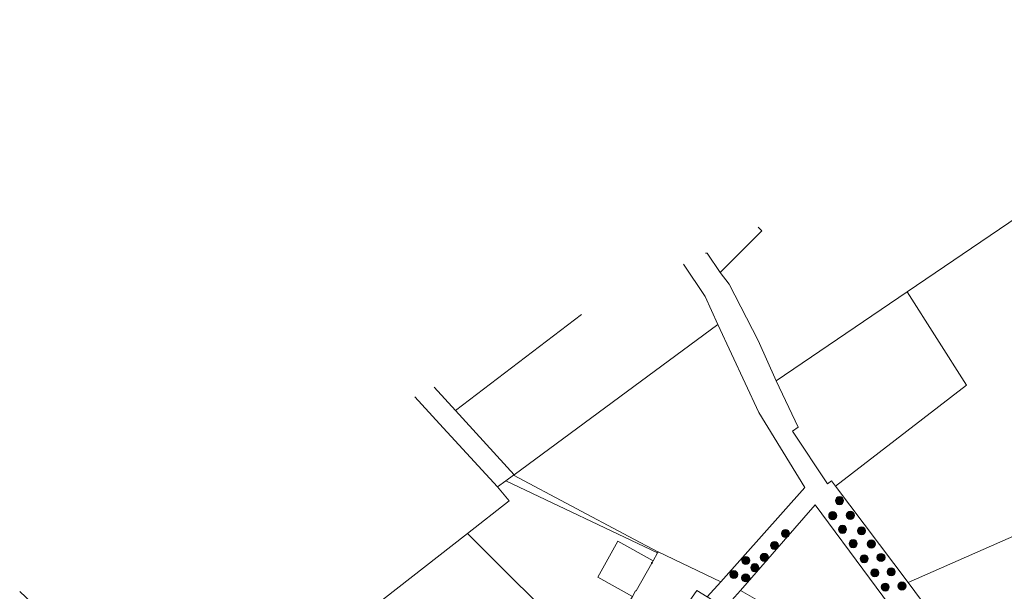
# Model space of a CAD drawing. Header units: metres. Extents: x 163628 to 168255, y 402691 to 405367.
# Tile 41 of 256: x 164261 to 164747, y 403706 to 403989. Entities that reach past the tile are written whole.
import ezdxf

# ---------------------------------------------------------------- set-up
doc = ezdxf.new("R2010")
doc.units = ezdxf.units.M
doc.layers.add('X-CA190022.004-UO-DWM_Beplanting$0$B-WE-GR-BOOM-S AFKOMSTIG UIT BOMENBESTAND GEMEENTE', color=252, linetype='Continuous')
doc.layers.add('X-CA190022.004-UO-DWM_Beplanting$0$N-GV-GR-GRAS-A-200', color=7, linetype='Continuous')
doc.layers.add('X-CA190022.004-UO-KAD_Percelen$0$B-WE-KG-GRENS_PERCEEL-GV', color=150, linetype='Continuous', lineweight=9)
doc.layers.add('X-CA190022.004-UO-WHM_Riolering gemeente_NLCS_v0.1$0$B-WE-RI-VRIJVERVAL_PVC_160_ONTSTOPPINTSSTUK-S', color=252, linetype='Continuous', lineweight=15)

# ---------------------------------------------------------------- blocks, each defined once
blk = doc.blocks.new('X-CA190022.004-UO-WHM_Riolering gemeente_NLCS_v0.1$0$ONTSTOPPINGSSTUK')
for p, q in [((-0.6, -0.1), (0.6, 0.1)), ((0.1, -0.6), (-0.1, 0.6))]:
    blk.add_line(p, q)
blk.add_circle((0, 0), 0.625)
blk.add_circle((0, 0), 0.625)
blk = doc.blocks.new('X-CA190022.004-UO-DWM_Beplanting$0$SGR-BOOM_01-SO')
at = {"linetype": 'ByBlock', "lineweight": 18}
h = blk.add_hatch(color=0, dxfattribs=at)
h.dxf.hatch_style = 1
edge = h.paths.add_edge_path()
edge.add_arc((0, 0), 0.25, 0, 360)
at = {"color": 0, "linetype": 'ByBlock', "lineweight": 18}
for radius in [2, 0.25]:
    blk.add_circle((0, 0), radius, dxfattribs=at)
blk = doc.blocks.new('X-CA190022.004-UO-DWM_Beplanting$0$IMGEOBoom')
at = {"transparency": 33554457}
h = blk.add_hatch(color=256, dxfattribs=at)
h.dxf.hatch_style = 1
edge = h.paths.add_edge_path()
edge.add_arc((0, 0), 100, 0, 360)
edge = h.paths.add_edge_path(flags=17)
edge.add_arc((0, 0), 12.5, 0, 360)
h = blk.add_hatch()
h.set_pattern_fill('ANGLE', color=256)
h.set_pattern_definition([(0, (0, 0), (0, 6.985), [5.08, -1.905]), (90, (0, 0), (-6.985, 4e-16), [5.08, -1.905])])
edge = h.paths.add_edge_path(flags=17)
edge.add_arc((0, 0), 12.5, 0, 360)
at = {"layer": 'X-CA190022.004-UO-DWM_Beplanting$0$N-GV-GR-GRAS-A-200'}
h = blk.add_hatch(color=256, dxfattribs=at)
h.dxf.hatch_style = 1
edge = h.paths.add_edge_path(flags=17)
edge.add_arc((0, 0), 12.5, 0, 360)
at = {"xscale": 50, "yscale": 50, "zscale": 50}
blk.add_blockref('X-CA190022.004-UO-DWM_Beplanting$0$SGR-BOOM_01-SO', (0, 0), dxfattribs=at)

msp = doc.modelspace()

# ---------------------------------------------------------------- linework, layer by layer
at = {"layer": 'X-CA190022.004-UO-KAD_Percelen$0$B-WE-KG-GRENS_PERCEEL-GV', "flags": 128}
for points in [[(164699.024, 403854.342), (164728.262, 403808.118), (164663.685, 403758.357), (164699.405, 403710.75), (165013.384, 403848.933), (164989.098, 403903.524), (165038.988, 403926.972), (164915.238, 403980.011), (164896.593, 403988.653), (164799.251, 403922.478)], [(165112.96, 403892.75), (165013.384, 403848.933), (164699.405, 403710.75), (164782.888, 403598.044), (164827.139, 403618.955), (164891.876, 403652.217), (165174.211, 403781.023), (165147.929, 403847.659), (165142.318, 403859.073), (165133.014, 403872.153), (165124.362, 403881.795), (165115.178, 403891.433)], [(164663.685, 403758.357), (164728.262, 403808.118), (164699.024, 403854.342), (164634.394, 403810.405), (164645.222, 403787.472), (164642.451, 403785.473), (164659.615, 403759.431), (164661.722, 403760.973)], [(164607.075, 403711.173), (164648.524, 403757.711), (164625.778, 403794.738), (164605.643, 403838.152), (164505.142, 403763.995), (164504.742, 403763.7), (164561.67, 403733.526), (164575.938, 403725.977), (164576.103, 403725.898)], [(164575.86, 403725.463), (164501.074, 403760.993), (164496.934, 403757.939), (164502.692, 403751.089), (164482.087, 403734.976), (164535.689, 403681.396), (164544.226, 403672.863), (164563.442, 403703.846), (164546.46, 403713.349), (164556.177, 403731.243), (164573.629, 403721.476)], [(164576.103, 403725.898), (164575.938, 403725.977), (164561.67, 403733.526), (164504.742, 403763.7), (164501.074, 403760.993), (164575.86, 403725.463)], [(164707.202, 403676.7), (164653.557, 403749.163), (164616.756, 403706.864), (164640.967, 403693.066), (164650.298, 403690.833), (164647.195, 403686.411), (164668.834, 403682.913)], [(164482.087, 403734.976), (164399.798, 403670.625), (164434.428, 403633.247), (164437.832, 403629.572), (164535.689, 403681.396)], [(164573.629, 403721.476), (164556.177, 403731.243), (164546.46, 403713.349), (164563.442, 403703.846), (164565.053, 403706.726), (164565.298, 403706.589), (164570.211, 403715.368)], [(164607.075, 403711.173), (164576.103, 403725.898), (164575.86, 403725.463), (164573.629, 403721.476), (164570.211, 403715.368), (164565.298, 403706.589), (164565.053, 403706.726), (164563.442, 403703.846), (164544.226, 403672.863), (164535.689, 403681.396), (164437.832, 403629.572), (164459.617, 403606.058), (164494.199, 403624.297), (164558.185, 403658.044), (164564.256, 403662.135), (164575.66, 403678.594), (164595.182, 403706.768), (164600.355, 403703.628)], [(164616.756, 403706.864), (164613.843, 403703.516), (164609.245, 403698.231), (164600.355, 403703.628), (164595.182, 403706.768), (164575.66, 403678.594), (164619.699, 403647.22), (164647.195, 403686.411), (164650.298, 403690.833), (164640.967, 403693.066)]]:
    msp.add_lwpolyline(points, close=True, dxfattribs=at)
for points in [[(164625.558, 403886.13), (164627.359, 403884.429), (164606.674, 403863.903), (164611.096, 403857.983), (164625.515, 403830.201), (164634.394, 403810.405), (164699.024, 403854.342), (164799.251, 403922.478), (164759.06, 403952.023)], [(164599.577, 403873.307), (164600.273, 403873.433), (164606.674, 403863.903), (164627.359, 403884.429), (164625.558, 403886.13)], [(164746.055, 403624.153), (164758.818, 403606.816), (164771.579, 403589.482), (164774.865, 403585.072), (164787.129, 403591.173), (164782.888, 403598.044), (164699.405, 403710.75), (164663.685, 403758.357), (164661.722, 403760.973), (164659.615, 403759.431), (164642.451, 403785.473), (164645.222, 403787.472), (164634.394, 403810.405), (164625.515, 403830.201), (164611.096, 403857.983), (164606.674, 403863.903), (164600.273, 403873.433), (164599.577, 403873.307)], [(164588.57, 403867.874), (164599.341, 403851.977), (164605.643, 403838.152), (164625.778, 403794.738), (164648.524, 403757.711), (164607.075, 403711.173), (164600.355, 403703.628), (164609.245, 403698.231), (164613.843, 403703.516), (164616.756, 403706.864), (164653.557, 403749.163), (164707.202, 403676.7), (164715.475, 403665.526), (164746.055, 403624.153)], [(164599.341, 403851.977), (164588.57, 403867.874)], [(164538.337, 403843.081), (164476.15, 403795.7), (164505.142, 403763.995), (164605.643, 403838.152), (164599.341, 403851.977)], [(164465.585, 403807.173), (164476.15, 403795.7), (164538.337, 403843.081)], [(164456.062, 403802.473), (164468.225, 403789.03), (164496.934, 403757.939), (164501.074, 403760.993), (164504.742, 403763.7), (164505.142, 403763.995), (164476.15, 403795.7), (164465.585, 403807.173)], [(164261.228, 403706.309), (164272.895, 403695.302), (164331.702, 403630.909), (164339.204, 403622.748), (164399.798, 403670.625), (164482.087, 403734.976), (164502.692, 403751.089), (164496.934, 403757.939), (164468.225, 403789.03), (164456.062, 403802.473)]]:
    msp.add_lwpolyline(points, dxfattribs=at)

# ---------------------------------------------------------------- block references
at = {"layer": 'X-CA190022.004-UO-DWM_Beplanting$0$B-WE-GR-BOOM-S AFKOMSTIG UIT BOMENBESTAND GEMEENTE', "xscale": 0.02, "yscale": 0.02, "zscale": 0.02}
for p in [(164665.594, 403751.183), (164670.946, 403743.941), (164662.252, 403743.782), (164638.975, 403734.958), (164667.105, 403736.994), (164676.424, 403736.269), (164672.345, 403729.917), (164681.3, 403729.752), (164633.511, 403729.078), (164619.383, 403721.617), (164628.497, 403723.162), (164677.746, 403722.494), (164686.083, 403723.145), (164623.805, 403718.087), (164683.043, 403715.569), (164691.078, 403716.068), (164613.447, 403714.68), (164619.338, 403713.044), (164688.165, 403708.509), (164696.419, 403709.03)]:
    msp.add_blockref('X-CA190022.004-UO-DWM_Beplanting$0$IMGEOBoom', p, dxfattribs=at)
at = {"layer": 'X-CA190022.004-UO-WHM_Riolering gemeente_NLCS_v0.1$0$B-WE-RI-VRIJVERVAL_PVC_160_ONTSTOPPINTSSTUK-S', "xscale": 0.33, "yscale": 0.3, "rotation": 142.8183272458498}
msp.add_blockref('X-CA190022.004-UO-WHM_Riolering gemeente_NLCS_v0.1$0$ONTSTOPPINGSSTUK', (164573.098, 403720.439), dxfattribs=at)

doc.saveas('drawing.dxf')
